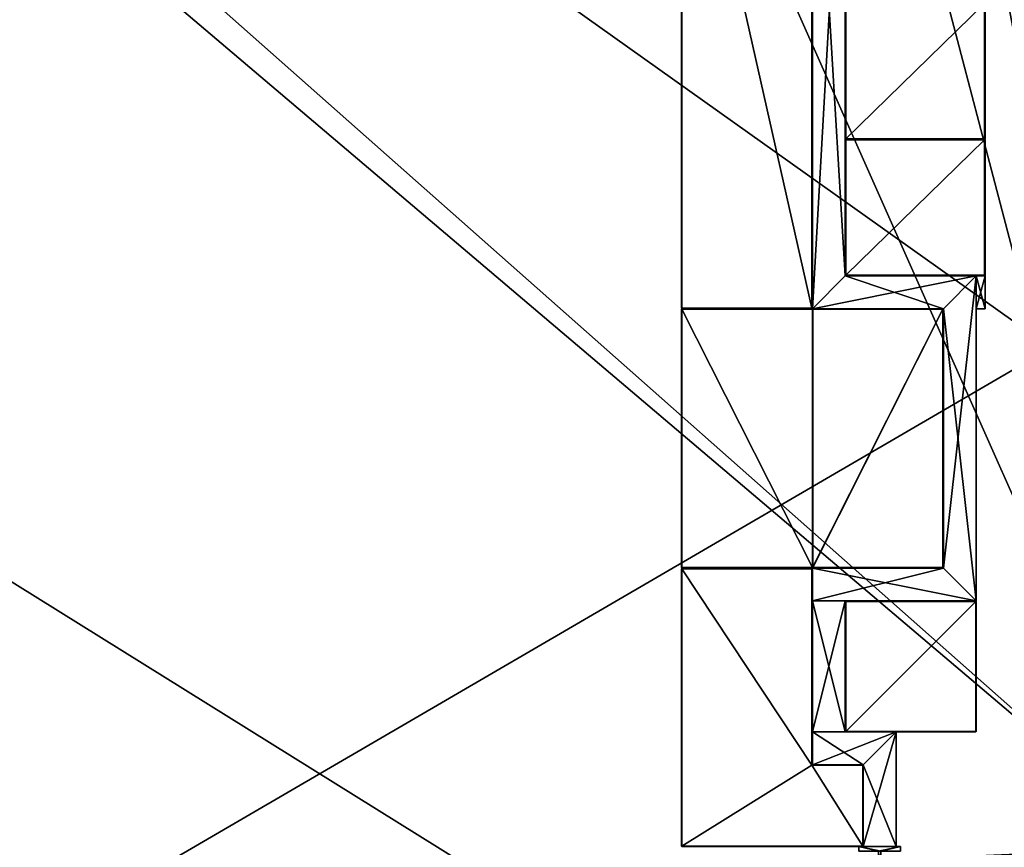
# Model space of a CAD drawing. Header units: inches. Extents: x -706 to 746, y -844 to 519.
# Tile 210 of 256: x -48 to 94, y 71 to 191. Entities that reach past the tile are written whole.
import ezdxf

# ---------------------------------------------------------------- set-up
doc = ezdxf.new("R2010")
doc.units = ezdxf.units.IN
doc.header["$MEASUREMENT"] = 0
for name, color, linetype, true_color in [('00_ground', 73, 'Continuous', 0x8fe057), ('01_walls', 252, 'Continuous', 0x8a8a8a), ('02_ceilings', 251, 'Continuous', 0x565656), ('05_detail', 54, 'Continuous', 0xb1941a)]:
    doc.layers.add(name, color=color, linetype=linetype, true_color=true_color)

msp = doc.modelspace()

# ---------------------------------------------------------------- meshes
at = {"layer": '00_ground', "color": 251, "true_color": 0x565656}
mesh = msp.add_polyface(dxfattribs=at)
corners = [(745.8, -489.5, -11.8), (745.8, -489.5, 0.01), (745.8, 519.42, -11.8), (745.8, 519.42, 0.01), (-706.16, 519.42, -11.8), (-706.16, 519.42, 0.01), (-706.16, -491.35, -11.8), (-706.16, -491.35, 0.01), (-59.09, -491.35, -11.8), (-59.09, -491.35, 0.01), (-77.41, -295.91, -11.8), (-77.41, -295.91, 0.01), (-239.06, -295.91, -11.8), (-239.06, -295.91, 0.01), (-239.06, -54.67, -11.8), (-239.06, -54.67, 0.01), (214.88, -54.67, -11.8), (214.88, -54.67, 0.01), (214.88, -295.91, -11.8), (214.88, -295.91, 0.01), (187.32, -295.91, -11.8), (187.32, -295.91, 0.01), (187.32, -489.5, -11.8), (187.32, -489.5, 0.01)]
mesh.append_faces([[corners[k] for k in face] for face in [(22, 18, 0, 22), (0, 18, 2, 0), (6, 12, 8, 6), (1, 19, 23, 1), (9, 13, 7, 9), (7, 13, 5, 7)]], dxfattribs={"vtx0": -1, "vtx1": -1, "vtx3": -1, "color": 251})
mesh.append_faces([[corners[k] for k in face] for face in [(16, 4, 2, 16), (4, 14, 12, 4), (15, 3, 5, 15), (3, 17, 19, 3)]], dxfattribs={"vtx0": -1, "vtx2": -1, "vtx3": -1, "color": 251})
mesh.append_faces([[corners[k] for k in face] for face in [(0, 3, 1, 0), (2, 5, 3, 2), (4, 7, 5, 4), (6, 9, 7, 6), (8, 11, 9, 8), (10, 13, 11, 10), (12, 15, 13, 12), (14, 17, 15, 14), (16, 19, 17, 16), (18, 21, 19, 18), (20, 23, 21, 20), (22, 1, 23, 22), (8, 12, 10, 8), (23, 19, 21, 23)]], dxfattribs={"vtx0": -1, "vtx3": -1, "color": 251})
mesh.append_faces([[corners[k] for k in face] for face in [(16, 14, 4, 16), (18, 16, 2, 18), (6, 4, 12, 6), (15, 17, 3, 15), (13, 15, 5, 13), (1, 3, 19, 1)]], dxfattribs={"vtx1": -1, "vtx2": -1, "vtx3": -1, "color": 251})
mesh.append_faces([[corners[k] for k in face] for face in [(0, 2, 3, 0), (2, 4, 5, 2), (4, 6, 7, 4), (6, 8, 9, 6), (8, 10, 11, 8), (10, 12, 13, 10), (12, 14, 15, 12), (14, 16, 17, 14), (16, 18, 19, 16), (18, 20, 21, 18), (20, 22, 23, 20), (22, 0, 1, 22), (22, 20, 18, 22), (9, 11, 13, 9)]], dxfattribs={"vtx2": -1, "vtx3": -1, "color": 251})
at = {"layer": '01_walls', "color": 251, "true_color": 0x565656}
mesh = msp.add_polyface(dxfattribs=at)
corners = [(71.31, 153.88, 7.89), (71.31, 232.62, 7.89), (71.31, 232.62, 102.38), (71.31, 153.88, 102.38), (66.58, 149.15, 7.89), (66.58, 232.62, 7.89), (66.58, 232.62, 102.38), (66.58, 149.15, 102.38)]
mesh.append_faces([[corners[k] for k in face] for face in [(2, 3, 0, 2), (0, 1, 2, 0), (6, 5, 4, 6), (4, 7, 6, 4), (1, 0, 4, 1), (4, 5, 1, 4), (2, 1, 5, 2), (5, 6, 2, 5), (3, 2, 6, 3), (6, 7, 3, 6), (0, 3, 7, 0), (7, 4, 0, 7)]], dxfattribs={"vtx2": -1, "vtx3": -1, "color": 251})
mesh = msp.add_polyface(dxfattribs=at)
corners = [(90.21, 153.88, 7.89), (71.31, 153.88, 7.89), (71.31, 153.88, 102.38), (90.21, 153.88, 102.38), (85.48, 149.15, 7.89), (66.58, 149.15, 7.89), (66.58, 149.15, 102.38), (85.48, 149.15, 102.38)]
mesh.append_faces([[corners[k] for k in face] for face in [(2, 3, 0, 2), (0, 1, 2, 0), (6, 5, 4, 6), (4, 7, 6, 4), (1, 0, 4, 1), (4, 5, 1, 4), (2, 1, 5, 2), (5, 6, 2, 5), (3, 2, 6, 3), (6, 7, 3, 6), (0, 3, 7, 0), (7, 4, 0, 7)]], dxfattribs={"vtx2": -1, "vtx3": -1, "color": 251})
mesh = msp.add_polyface(dxfattribs=at)
corners = [(90.21, 106.99, 7.89), (90.21, 153.88, 7.89), (90.21, 153.88, 102.38), (90.21, 106.99, 102.38), (85.48, 111.72, 7.89), (85.48, 149.15, 7.89), (85.48, 149.15, 102.38), (85.48, 111.72, 102.38)]
mesh.append_faces([[corners[k] for k in face] for face in [(2, 3, 0, 2), (0, 1, 2, 0), (6, 5, 4, 6), (4, 7, 6, 4), (1, 0, 4, 1), (4, 5, 1, 4), (2, 1, 5, 2), (5, 6, 2, 5), (3, 2, 6, 3), (6, 7, 3, 6), (0, 3, 7, 0), (7, 4, 0, 7)]], dxfattribs={"vtx2": -1, "vtx3": -1, "color": 251})
mesh = msp.add_polyface(dxfattribs=at)
corners = [(202.28, 153.88, 7.89), (202.28, 149.15, 7.89), (122.98, 153.88, 7.89), (122.98, 149.15, 7.89), (122.98, 153.88, 102.38), (122.98, 149.15, 102.38), (202.28, 153.88, 102.38), (202.28, 149.15, 102.38), (90.21, 153.88, 102.38), (90.21, 149.15, 102.38), (91.49, 153.88, 102.38), (91.49, 149.15, 102.38), (91.49, 153.88, 7.89), (91.49, 149.15, 7.89), (90.21, 153.88, 7.89), (90.21, 149.15, 7.89), (90.21, 153.88, 7.89)]
mesh.append_faces([[corners[k] for k in face] for face in [(0, 4, 6, 0), (8, 12, 14, 8), (1, 5, 3, 1), (9, 13, 11, 9), (2, 1, 3, 2), (4, 3, 5, 4), (6, 5, 7, 6), (0, 7, 1, 0), (10, 9, 11, 10), (12, 11, 13, 12), (14, 13, 15, 14), (8, 15, 9, 8)]], dxfattribs={"vtx0": -1, "vtx3": -1, "color": 251})
mesh.append_faces([[corners[k] for k in face] for face in [(0, 2, 4, 0), (8, 10, 12, 8), (1, 7, 5, 1), (9, 15, 13, 9), (2, 0, 1, 2), (4, 2, 3, 4), (6, 4, 5, 6), (0, 6, 7, 0), (10, 8, 9, 10), (12, 10, 11, 12), (14, 12, 13, 14), (8, 14, 15, 8)]], dxfattribs={"vtx2": -1, "vtx3": -1, "color": 251})
mesh = msp.add_polyface(dxfattribs=at)
corners = [(85.48, 111.72, 7.89), (66.58, 111.72, 7.89), (66.58, 111.72, 102.38), (85.48, 111.72, 102.38), (90.21, 106.99, 7.89), (66.58, 106.99, 7.89), (66.58, 106.99, 102.38), (90.21, 106.99, 102.38)]
mesh.append_faces([[corners[k] for k in face] for face in [(2, 3, 0, 2), (0, 1, 2, 0), (6, 5, 4, 6), (4, 7, 6, 4), (1, 0, 4, 1), (4, 5, 1, 4), (2, 1, 5, 2), (5, 6, 2, 5), (3, 2, 6, 3), (6, 7, 3, 6), (0, 3, 7, 0), (7, 4, 0, 7)]], dxfattribs={"vtx2": -1, "vtx3": -1, "color": 251})
mesh = msp.add_polyface(dxfattribs=at)
corners = [(71.31, 88.1, 7.89), (71.31, 106.99, 7.89), (71.31, 106.99, 102.38), (71.31, 88.1, 102.38), (66.58, 88.1, 7.89), (66.58, 106.99, 7.89), (66.58, 106.99, 102.38), (66.58, 88.1, 102.38)]
mesh.append_faces([[corners[k] for k in face] for face in [(2, 3, 0, 2), (0, 1, 2, 0), (6, 5, 4, 6), (4, 7, 6, 4), (1, 0, 4, 1), (4, 5, 1, 4), (2, 1, 5, 2), (5, 6, 2, 5), (3, 2, 6, 3), (6, 7, 3, 6), (0, 3, 7, 0), (7, 4, 0, 7)]], dxfattribs={"vtx2": -1, "vtx3": -1, "color": 251})
mesh = msp.add_polyface(dxfattribs=at)
corners = [(78.66, 88.1, 7.89), (66.58, 88.1, 7.89), (66.58, 88.1, 102.38), (78.66, 88.1, 102.38), (73.93, 83.37, 7.89), (66.58, 83.37, 7.89), (66.58, 83.37, 102.38), (73.93, 83.37, 102.38)]
mesh.append_faces([[corners[k] for k in face] for face in [(2, 3, 0, 2), (0, 1, 2, 0), (6, 5, 4, 6), (4, 7, 6, 4), (1, 0, 4, 1), (4, 5, 1, 4), (2, 1, 5, 2), (5, 6, 2, 5), (3, 2, 6, 3), (6, 7, 3, 6), (0, 3, 7, 0), (7, 4, 0, 7)]], dxfattribs={"vtx2": -1, "vtx3": -1, "color": 251})
mesh = msp.add_polyface(dxfattribs=at)
corners = [(78.66, 71.56, 7.89), (78.66, 88.1, 7.89), (78.66, 88.1, 102.38), (78.66, 71.56, 102.38), (73.93, 71.56, 7.89), (73.93, 83.37, 7.89), (73.93, 83.37, 102.38), (73.93, 71.56, 102.38)]
mesh.append_faces([[corners[k] for k in face] for face in [(2, 3, 0, 2), (0, 1, 2, 0), (6, 5, 4, 6), (4, 7, 6, 4), (1, 0, 4, 1), (4, 5, 1, 4), (2, 1, 5, 2), (5, 6, 2, 5), (3, 2, 6, 3), (6, 7, 3, 6), (0, 3, 7, 0), (7, 4, 0, 7)]], dxfattribs={"vtx2": -1, "vtx3": -1, "color": 251})
at = {"layer": '02_ceilings'}
mesh = msp.add_polyface(dxfattribs=at)
corners = [(202.28, 376.41, 0.01), (202.28, 376.41, 7.89), (-226.46, 376.41, 0.01), (-226.46, 376.41, 7.89), (-226.46, -60.97, 0.01), (-226.46, -60.97, 7.89), (-239.06, -60.97, 0.01), (-239.06, -60.97, 7.89), (-239.06, -140.34, 0.01), (-239.06, -140.34, 7.89), (-226.46, -140.34, 0.01), (-226.46, -140.34, 7.89), (-226.46, -349.45, 0.01), (-226.46, -349.45, 7.89), (202.28, -349.45, 0.01), (202.28, -349.45, 7.89), (202.28, -59.39, 0.01), (202.28, -59.39, 7.89), (-62.29, -59.39, 0.01), (-62.29, -59.39, 7.89), (-62.29, 63.56, 0.01), (-62.29, 63.56, 7.89), (118.03, 63.56, 0.01), (118.03, 63.56, 7.89), (118.03, 71.44, 0.01), (118.03, 71.44, 7.89), (202.28, 71.44, 0.01), (202.28, 71.44, 7.89), (-60.59, -67.27, 0.01), (-60.59, -67.27, 7.89), (89.01, -67.27, 0.01), (89.01, -67.27, 7.89), (89.01, -102.83, 0.01), (89.01, -102.83, 7.89), (-60.59, -102.83, 0.01), (-60.59, -102.83, 7.89), (-239.06, 376.41, 0.01), (-239.06, -349.45, 0.01), (-239.06, 376.41, 7.89)]
mesh.append_faces([[corners[k] for k in face] for face in [(2, 24, 20, 2), (30, 4, 16, 30), (14, 10, 32, 14), (21, 25, 3, 21), (17, 5, 31, 17), (15, 33, 11, 15)]], dxfattribs={"vtx0": -1, "vtx1": -1, "vtx2": -1, "vtx3": -1})
mesh.append_faces([[corners[k] for k in face] for face in [(14, 32, 16, 14)]], dxfattribs={"vtx0": -1, "vtx1": -1, "vtx3": -1})
mesh.append_faces([[corners[k] for k in face] for face in [(2, 26, 24, 2), (2, 20, 18, 2), (4, 18, 16, 4), (6, 28, 34, 6), (10, 34, 32, 10), (25, 1, 3, 25), (19, 3, 5, 19), (29, 5, 7, 29), (17, 31, 33, 17), (35, 7, 9, 35), (33, 9, 11, 33)]], dxfattribs={"vtx0": -1, "vtx2": -1, "vtx3": -1})
mesh.append_faces([[corners[k] for k in face] for face in [(0, 3, 1, 0), (2, 5, 3, 2), (4, 7, 5, 4), (6, 9, 7, 6), (8, 11, 9, 8), (10, 13, 11, 10), (12, 15, 13, 12), (14, 17, 15, 14), (16, 19, 17, 16), (18, 21, 19, 18), (20, 23, 21, 20), (22, 25, 23, 22), (24, 27, 25, 24), (26, 1, 27, 26), (28, 31, 29, 28), (30, 33, 31, 30), (32, 35, 33, 32), (34, 29, 35, 34), (15, 11, 13, 15)]], dxfattribs={"vtx0": -1, "vtx3": -1})
mesh.append_faces([[corners[k] for k in face] for face in [(4, 2, 18, 4), (30, 28, 4, 30), (6, 4, 28, 6), (32, 30, 16, 32), (8, 6, 34, 8), (10, 8, 34, 10), (19, 21, 3, 19), (17, 19, 5, 17), (29, 31, 5, 29), (35, 29, 7, 35), (33, 35, 9, 33), (15, 17, 33, 15)]], dxfattribs={"vtx1": -1, "vtx2": -1, "vtx3": -1})
mesh.append_faces([[corners[k] for k in face] for face in [(12, 10, 14, 12)]], dxfattribs={"vtx1": -1, "vtx3": -1})
mesh.append_faces([[corners[k] for k in face] for face in [(0, 2, 3, 0), (2, 4, 5, 2), (4, 6, 7, 4), (6, 8, 9, 6), (8, 10, 11, 8), (10, 12, 13, 10), (12, 14, 15, 12), (14, 16, 17, 14), (16, 18, 19, 16), (18, 20, 21, 18), (20, 22, 23, 20), (22, 24, 25, 22), (24, 26, 27, 24), (26, 0, 1, 26), (28, 30, 31, 28), (30, 32, 33, 30), (32, 34, 35, 32), (34, 28, 29, 34), (2, 0, 26, 2), (24, 22, 20, 24), (25, 27, 1, 25), (21, 23, 25, 21)]], dxfattribs={"vtx2": -1, "vtx3": -1})
mesh = msp.add_polyface(dxfattribs=at)
corners = [(202.28, -336.86, 102.38), (202.28, -336.86, 110.25), (202.28, -59.39, 102.38), (202.28, -59.39, 110.25), (-62.29, -59.39, 102.38), (-62.29, -59.39, 110.25), (-62.29, 63.56, 102.38), (-62.29, 63.56, 110.25), (118.03, 63.56, 102.38), (118.03, 63.56, 110.25), (118.03, 71.44, 102.38), (118.03, 71.44, 110.25), (202.28, 71.44, 102.38), (202.28, 71.44, 110.25), (202.28, 363.81, 102.38), (202.28, 363.81, 110.25), (-226.46, 363.81, 102.38), (-226.46, 363.81, 110.25), (-226.46, -336.86, 102.38), (-226.46, -336.86, 110.25), (116.2, 326.97, 102.38), (116.2, 326.97, 110.25), (116.2, 287.6, 102.38), (116.2, 287.6, 110.25), (76.83, 287.6, 102.38), (76.83, 287.6, 110.25), (76.83, 326.97, 102.38), (76.83, 326.97, 110.25), (61.36, 326.97, 102.38), (61.36, 326.97, 110.25), (61.36, 287.6, 102.38), (61.36, 287.6, 110.25), (21.99, 287.6, 102.38), (21.99, 287.6, 110.25), (21.99, 326.97, 102.38), (21.99, 326.97, 110.25)]
mesh.append_faces([[corners[k] for k in face] for face in [(20, 28, 14, 20), (32, 24, 10, 32), (16, 32, 10, 16), (16, 10, 6, 16), (35, 27, 17, 35), (13, 23, 31, 13), (11, 33, 17, 11), (7, 11, 17, 7)]], dxfattribs={"vtx0": -1, "vtx1": -1, "vtx2": -1, "vtx3": -1})
mesh.append_faces([[corners[k] for k in face] for face in [(18, 4, 0, 18), (1, 5, 19, 1), (19, 5, 17, 19)]], dxfattribs={"vtx0": -1, "vtx1": -1, "vtx3": -1})
mesh.append_faces([[corners[k] for k in face] for face in [(28, 16, 14, 28), (16, 34, 32, 16), (30, 26, 24, 30), (22, 14, 12, 22), (24, 12, 10, 24), (16, 6, 4, 16), (27, 15, 17, 27), (15, 21, 23, 15), (25, 29, 31, 25), (11, 31, 33, 11)]], dxfattribs={"vtx0": -1, "vtx2": -1, "vtx3": -1})
mesh.append_faces([[corners[k] for k in face] for face in [(0, 3, 1, 0), (2, 5, 3, 2), (4, 7, 5, 4), (6, 9, 7, 6), (8, 11, 9, 8), (10, 13, 11, 10), (12, 15, 13, 12), (14, 17, 15, 14), (16, 19, 17, 16), (18, 1, 19, 18), (20, 23, 21, 20), (22, 25, 23, 22), (24, 27, 25, 24), (26, 21, 27, 26), (28, 31, 29, 28), (30, 33, 31, 30), (32, 35, 33, 32), (34, 29, 35, 34), (0, 4, 2, 0)]], dxfattribs={"vtx0": -1, "vtx3": -1})
mesh.append_faces([[corners[k] for k in face] for face in [(28, 34, 16, 28), (30, 28, 26, 30), (22, 20, 14, 22), (24, 22, 12, 24), (18, 16, 4, 18), (27, 21, 15, 27), (25, 27, 29, 25), (33, 35, 17, 33), (13, 15, 23, 13), (11, 13, 31, 11), (5, 7, 17, 5)]], dxfattribs={"vtx1": -1, "vtx2": -1, "vtx3": -1})
mesh.append_faces([[corners[k] for k in face] for face in [(0, 2, 3, 0), (2, 4, 5, 2), (4, 6, 7, 4), (6, 8, 9, 6), (8, 10, 11, 8), (10, 12, 13, 10), (12, 14, 15, 12), (14, 16, 17, 14), (16, 18, 19, 16), (18, 0, 1, 18), (20, 22, 23, 20), (22, 24, 25, 22), (24, 26, 27, 24), (26, 20, 21, 26), (28, 30, 31, 28), (30, 32, 33, 30), (32, 34, 35, 32), (34, 28, 29, 34), (10, 8, 6, 10), (7, 9, 11, 7), (1, 3, 5, 1)]], dxfattribs={"vtx2": -1, "vtx3": -1})
at = {"layer": '05_detail', "color": 251, "true_color": 0x565656}
mesh = msp.add_polyface(dxfattribs=at)
corners = [(66.51, 149.15, 9.93), (66.58, 149.23, 17.65), (66.51, 232.54, 9.86), (66.58, 232.54, 17.65), (47.77, 232.54, 9.86), (47.77, 232.62, 17.65), (47.77, 149.15, 9.93), (47.77, 149.23, 17.73), (66.51, 149.23, 9.86), (66.58, 149.23, 9.93), (66.51, 149.23, 17.73), (66.51, 149.15, 17.65), (66.51, 232.62, 9.93), (66.58, 232.54, 9.93), (66.51, 232.62, 17.65), (66.51, 232.54, 17.73), (47.69, 232.54, 9.93), (47.77, 232.62, 9.93), (47.69, 232.54, 17.65), (47.77, 232.54, 17.73), (47.69, 149.23, 9.93), (47.77, 149.23, 9.86), (47.69, 149.23, 17.65), (47.77, 149.15, 17.65)]
mesh.append_faces([[corners[k] for k in face] for face in [(3, 1, 9, 3), (9, 13, 3, 9), (5, 14, 12, 5), (12, 17, 5, 12), (22, 18, 16, 22), (16, 20, 22, 16), (11, 23, 6, 11), (6, 0, 11, 6), (4, 2, 8, 4), (8, 21, 4, 8), (19, 7, 10, 19), (10, 15, 19, 10), (9, 8, 2, 9), (2, 13, 9, 2), (13, 12, 14, 13), (14, 3, 13, 14), (3, 15, 10, 3), (10, 1, 3, 10), (1, 11, 0, 1), (0, 9, 1, 0), (12, 2, 4, 12), (4, 17, 12, 4), (17, 16, 18, 17), (18, 5, 17, 18), (5, 19, 15, 5), (15, 14, 5, 15), (16, 4, 21, 16), (21, 20, 16, 21), (20, 6, 23, 20), (23, 22, 20, 23), (22, 7, 19, 22), (19, 18, 22, 19), (6, 21, 8, 6), (8, 0, 6, 8), (11, 10, 7, 11), (7, 23, 11, 7)]], dxfattribs={"vtx2": -1, "vtx3": -1, "color": 251})
mesh.append_faces([[corners[k] for k in face] for face in [(0, 8, 9, 0), (1, 10, 11, 1), (2, 12, 13, 2), (3, 14, 15, 3), (4, 16, 17, 4), (5, 18, 19, 5), (6, 20, 21, 6), (7, 22, 23, 7)]], dxfattribs={"vtx3": -1, "color": 251})
mesh = msp.add_polyface(dxfattribs=at)
corners = [(71.31, 173.64, 7.97), (71.39, 173.56, 102.3), (91.41, 173.64, 7.89), (91.41, 173.56, 102.3), (91.41, 193.17, 7.89), (91.49, 193.17, 102.3), (71.31, 193.17, 7.97), (71.39, 193.17, 102.38), (71.39, 173.64, 7.89), (71.39, 173.56, 7.97), (71.39, 173.64, 102.38), (71.31, 173.64, 102.3), (91.49, 173.64, 7.97), (91.41, 173.56, 7.97), (91.49, 173.64, 102.3), (91.41, 173.64, 102.38), (91.41, 193.25, 7.97), (91.49, 193.17, 7.97), (91.41, 193.25, 102.3), (91.41, 193.17, 102.38), (71.39, 193.25, 7.97), (71.39, 193.17, 7.89), (71.39, 193.25, 102.3), (71.31, 193.17, 102.3)]
mesh.append_faces([[corners[k] for k in face] for face in [(3, 1, 9, 3), (9, 13, 3, 9), (5, 14, 12, 5), (12, 17, 5, 12), (22, 18, 16, 22), (16, 20, 22, 16), (11, 23, 6, 11), (6, 0, 11, 6), (4, 2, 8, 4), (8, 21, 4, 8), (19, 7, 10, 19), (10, 15, 19, 10), (9, 8, 2, 9), (2, 13, 9, 2), (13, 12, 14, 13), (14, 3, 13, 14), (3, 15, 10, 3), (10, 1, 3, 10), (1, 11, 0, 1), (0, 9, 1, 0), (12, 2, 4, 12), (4, 17, 12, 4), (17, 16, 18, 17), (18, 5, 17, 18), (5, 19, 15, 5), (15, 14, 5, 15), (16, 4, 21, 16), (21, 20, 16, 21), (20, 6, 23, 20), (23, 22, 20, 23), (22, 7, 19, 22), (19, 18, 22, 19), (6, 21, 8, 6), (8, 0, 6, 8), (11, 10, 7, 11), (7, 23, 11, 7)]], dxfattribs={"vtx2": -1, "vtx3": -1, "color": 251})
mesh.append_faces([[corners[k] for k in face] for face in [(0, 8, 9, 0), (1, 10, 11, 1), (2, 12, 13, 2), (3, 14, 15, 3), (4, 16, 17, 4), (5, 18, 19, 5), (6, 20, 21, 6), (7, 22, 23, 7)]], dxfattribs={"vtx3": -1, "color": 251})
mesh = msp.add_polyface(dxfattribs=at)
corners = [(71.31, 153.96, 7.97), (71.39, 153.88, 102.3), (91.41, 153.96, 7.89), (91.41, 153.88, 102.3), (91.41, 173.49, 7.89), (91.49, 173.49, 102.3), (71.31, 173.49, 7.97), (71.39, 173.49, 102.38), (71.39, 153.96, 7.89), (71.39, 153.88, 7.97), (71.39, 153.96, 102.38), (71.31, 153.96, 102.3), (91.49, 153.96, 7.97), (91.41, 153.88, 7.97), (91.49, 153.96, 102.3), (91.41, 153.96, 102.38), (91.41, 173.56, 7.97), (91.49, 173.49, 7.97), (91.41, 173.56, 102.3), (91.41, 173.49, 102.38), (71.39, 173.56, 7.97), (71.39, 173.49, 7.89), (71.39, 173.56, 102.3), (71.31, 173.49, 102.3)]
mesh.append_faces([[corners[k] for k in face] for face in [(3, 1, 9, 3), (9, 13, 3, 9), (5, 14, 12, 5), (12, 17, 5, 12), (22, 18, 16, 22), (16, 20, 22, 16), (11, 23, 6, 11), (6, 0, 11, 6), (4, 2, 8, 4), (8, 21, 4, 8), (19, 7, 10, 19), (10, 15, 19, 10), (9, 8, 2, 9), (2, 13, 9, 2), (13, 12, 14, 13), (14, 3, 13, 14), (3, 15, 10, 3), (10, 1, 3, 10), (1, 11, 0, 1), (0, 9, 1, 0), (12, 2, 4, 12), (4, 17, 12, 4), (17, 16, 18, 17), (18, 5, 17, 18), (5, 19, 15, 5), (15, 14, 5, 15), (16, 4, 21, 16), (21, 20, 16, 21), (20, 6, 23, 20), (23, 22, 20, 23), (22, 7, 19, 22), (19, 18, 22, 19), (6, 21, 8, 6), (8, 0, 6, 8), (11, 10, 7, 11), (7, 23, 11, 7)]], dxfattribs={"vtx2": -1, "vtx3": -1, "color": 251})
mesh.append_faces([[corners[k] for k in face] for face in [(0, 8, 9, 0), (1, 10, 11, 1), (2, 12, 13, 2), (3, 14, 15, 3), (4, 16, 17, 4), (5, 18, 19, 5), (6, 20, 21, 6), (7, 22, 23, 7)]], dxfattribs={"vtx3": -1, "color": 251})
mesh = msp.add_polyface(dxfattribs=at)
corners = [(66.51, 111.72, 9.93), (66.66, 111.72, 17.65), (85.4, 111.8, 9.86), (85.4, 111.72, 17.65), (85.4, 149.08, 9.86), (85.48, 149.08, 17.65), (66.58, 149.08, 9.86), (66.66, 149.15, 17.65), (47.77, 149.08, 9.86), (47.77, 149.15, 17.65), (47.77, 111.72, 9.93), (47.77, 111.8, 17.73), (66.58, 111.8, 9.86), (66.66, 111.72, 9.93), (66.58, 111.8, 17.73), (66.51, 111.72, 17.65), (85.48, 111.8, 9.93), (85.4, 111.72, 9.93), (85.48, 111.8, 17.65), (85.4, 111.8, 17.73), (85.4, 149.15, 9.93), (85.48, 149.08, 9.93), (85.4, 149.15, 17.65), (85.4, 149.08, 17.73), (66.51, 149.15, 9.93), (66.66, 149.15, 9.93), (66.51, 149.15, 17.65), (66.58, 149.08, 17.73), (47.69, 149.08, 9.93), (47.77, 149.15, 9.93), (47.69, 149.08, 17.65), (47.77, 149.08, 17.73), (47.69, 111.8, 9.93), (47.77, 111.8, 9.86), (47.69, 111.8, 17.65), (47.77, 111.72, 17.65)]
mesh.append_faces([[corners[k] for k in face] for face in [(12, 8, 6, 12), (12, 6, 4, 12), (14, 23, 27, 14), (14, 27, 31, 14)]], dxfattribs={"vtx0": -1, "vtx2": -1, "vtx3": -1, "color": 251})
mesh.append_faces([[corners[k] for k in face] for face in [(12, 4, 2, 12), (14, 31, 11, 14)]], dxfattribs={"vtx0": -1, "vtx3": -1, "color": 251})
mesh.append_faces([[corners[k] for k in face] for face in [(3, 1, 13, 3), (13, 17, 3, 13), (5, 18, 16, 5), (16, 21, 5, 16), (7, 22, 20, 7), (20, 25, 7, 20), (9, 26, 24, 9), (24, 29, 9, 24), (34, 30, 28, 34), (28, 32, 34, 28), (15, 35, 10, 15), (10, 0, 15, 10), (12, 33, 8, 12), (14, 19, 23, 14), (13, 12, 2, 13), (2, 17, 13, 2), (17, 16, 18, 17), (18, 3, 17, 18), (3, 19, 14, 3), (14, 1, 3, 14), (1, 15, 0, 1), (0, 13, 1, 0), (16, 2, 4, 16), (4, 21, 16, 4), (21, 20, 22, 21), (22, 5, 21, 22), (5, 23, 19, 5), (19, 18, 5, 19), (20, 4, 6, 20), (6, 25, 20, 6), (25, 24, 26, 25), (26, 7, 25, 26), (7, 27, 23, 7), (23, 22, 7, 23), (24, 6, 8, 24), (8, 29, 24, 8), (29, 28, 30, 29), (30, 9, 29, 30), (9, 31, 27, 9), (27, 26, 9, 27), (28, 8, 33, 28), (33, 32, 28, 33), (32, 10, 35, 32), (35, 34, 32, 35), (34, 11, 31, 34), (31, 30, 34, 31), (10, 33, 12, 10), (12, 0, 10, 12), (15, 14, 11, 15), (11, 35, 15, 11)]], dxfattribs={"vtx2": -1, "vtx3": -1, "color": 251})
mesh.append_faces([[corners[k] for k in face] for face in [(0, 12, 13, 0), (1, 14, 15, 1), (2, 16, 17, 2), (3, 18, 19, 3), (4, 20, 21, 4), (5, 22, 23, 5), (6, 24, 25, 6), (7, 26, 27, 7), (8, 28, 29, 8), (9, 30, 31, 9), (10, 32, 33, 10), (11, 34, 35, 11)]], dxfattribs={"vtx3": -1, "color": 251})
mesh = msp.add_polyface(dxfattribs=at)
corners = [(66.58, 111.8, 85.13), (66.66, 111.72, 86.55), (85.4, 111.8, 85.05), (85.4, 111.72, 86.55), (85.4, 149.08, 85.05), (85.48, 149.08, 86.55), (66.58, 149.08, 85.13), (66.66, 149.08, 86.63), (66.66, 111.8, 85.05), (66.66, 111.72, 85.13), (66.66, 111.8, 86.63), (66.58, 111.8, 86.55), (85.48, 111.8, 85.13), (85.4, 111.72, 85.13), (85.48, 111.8, 86.55), (85.4, 111.8, 86.63), (85.4, 149.15, 85.13), (85.48, 149.08, 85.13), (85.4, 149.15, 86.55), (85.4, 149.08, 86.63), (66.66, 149.15, 85.13), (66.66, 149.08, 85.05), (66.66, 149.15, 86.55), (66.58, 149.08, 86.55)]
mesh.append_faces([[corners[k] for k in face] for face in [(3, 1, 9, 3), (9, 13, 3, 9), (5, 14, 12, 5), (12, 17, 5, 12), (22, 18, 16, 22), (16, 20, 22, 16), (11, 23, 6, 11), (6, 0, 11, 6), (4, 2, 8, 4), (8, 21, 4, 8), (19, 7, 10, 19), (10, 15, 19, 10), (9, 8, 2, 9), (2, 13, 9, 2), (13, 12, 14, 13), (14, 3, 13, 14), (3, 15, 10, 3), (10, 1, 3, 10), (1, 11, 0, 1), (0, 9, 1, 0), (12, 2, 4, 12), (4, 17, 12, 4), (17, 16, 18, 17), (18, 5, 17, 18), (5, 19, 15, 5), (15, 14, 5, 15), (16, 4, 21, 16), (21, 20, 16, 21), (20, 6, 23, 20), (23, 22, 20, 23), (22, 7, 19, 22), (19, 18, 22, 19), (6, 21, 8, 6), (8, 0, 6, 8), (11, 10, 7, 11), (7, 23, 11, 7)]], dxfattribs={"vtx2": -1, "vtx3": -1, "color": 251})
mesh.append_faces([[corners[k] for k in face] for face in [(0, 8, 9, 0), (1, 10, 11, 1), (2, 12, 13, 2), (3, 14, 15, 3), (4, 16, 17, 4), (5, 18, 19, 5), (6, 20, 21, 6), (7, 22, 23, 7)]], dxfattribs={"vtx3": -1, "color": 251})
mesh = msp.add_polyface(dxfattribs=at)
corners = [(66.58, 111.8, 69.38), (66.66, 111.72, 70.8), (85.4, 111.8, 69.3), (85.4, 111.72, 70.8), (85.4, 149.08, 69.3), (85.48, 149.08, 70.8), (66.58, 149.08, 69.38), (66.66, 149.08, 70.88), (66.66, 111.8, 69.3), (66.66, 111.72, 69.38), (66.66, 111.8, 70.88), (66.58, 111.8, 70.8), (85.48, 111.8, 69.38), (85.4, 111.72, 69.38), (85.48, 111.8, 70.8), (85.4, 111.8, 70.88), (85.4, 149.15, 69.38), (85.48, 149.08, 69.38), (85.4, 149.15, 70.8), (85.4, 149.08, 70.88), (66.66, 149.15, 69.38), (66.66, 149.08, 69.3), (66.66, 149.15, 70.8), (66.58, 149.08, 70.8)]
mesh.append_faces([[corners[k] for k in face] for face in [(3, 1, 9, 3), (9, 13, 3, 9), (5, 14, 12, 5), (12, 17, 5, 12), (22, 18, 16, 22), (16, 20, 22, 16), (11, 23, 6, 11), (6, 0, 11, 6), (4, 2, 8, 4), (8, 21, 4, 8), (19, 7, 10, 19), (10, 15, 19, 10), (9, 8, 2, 9), (2, 13, 9, 2), (13, 12, 14, 13), (14, 3, 13, 14), (3, 15, 10, 3), (10, 1, 3, 10), (1, 11, 0, 1), (0, 9, 1, 0), (12, 2, 4, 12), (4, 17, 12, 4), (17, 16, 18, 17), (18, 5, 17, 18), (5, 19, 15, 5), (15, 14, 5, 15), (16, 4, 21, 16), (21, 20, 16, 21), (20, 6, 23, 20), (23, 22, 20, 23), (22, 7, 19, 22), (19, 18, 22, 19), (6, 21, 8, 6), (8, 0, 6, 8), (11, 10, 7, 11), (7, 23, 11, 7)]], dxfattribs={"vtx2": -1, "vtx3": -1, "color": 251})
mesh.append_faces([[corners[k] for k in face] for face in [(0, 8, 9, 0), (1, 10, 11, 1), (2, 12, 13, 2), (3, 14, 15, 3), (4, 16, 17, 4), (5, 18, 19, 5), (6, 20, 21, 6), (7, 22, 23, 7)]], dxfattribs={"vtx3": -1, "color": 251})
mesh = msp.add_polyface(dxfattribs=at)
corners = [(66.58, 111.8, 37.89), (66.66, 111.72, 39.3), (85.4, 111.8, 37.81), (85.4, 111.72, 39.3), (85.4, 149.08, 37.81), (85.48, 149.08, 39.3), (66.58, 149.08, 37.89), (66.66, 149.08, 39.38), (66.66, 111.8, 37.81), (66.66, 111.72, 37.89), (66.66, 111.8, 39.38), (66.58, 111.8, 39.3), (85.48, 111.8, 37.89), (85.4, 111.72, 37.89), (85.48, 111.8, 39.3), (85.4, 111.8, 39.38), (85.4, 149.15, 37.89), (85.48, 149.08, 37.89), (85.4, 149.15, 39.3), (85.4, 149.08, 39.38), (66.66, 149.15, 37.89), (66.66, 149.08, 37.81), (66.66, 149.15, 39.3), (66.58, 149.08, 39.3)]
mesh.append_faces([[corners[k] for k in face] for face in [(3, 1, 9, 3), (9, 13, 3, 9), (5, 14, 12, 5), (12, 17, 5, 12), (22, 18, 16, 22), (16, 20, 22, 16), (11, 23, 6, 11), (6, 0, 11, 6), (4, 2, 8, 4), (8, 21, 4, 8), (19, 7, 10, 19), (10, 15, 19, 10), (9, 8, 2, 9), (2, 13, 9, 2), (13, 12, 14, 13), (14, 3, 13, 14), (3, 15, 10, 3), (10, 1, 3, 10), (1, 11, 0, 1), (0, 9, 1, 0), (12, 2, 4, 12), (4, 17, 12, 4), (17, 16, 18, 17), (18, 5, 17, 18), (5, 19, 15, 5), (15, 14, 5, 15), (16, 4, 21, 16), (21, 20, 16, 21), (20, 6, 23, 20), (23, 22, 20, 23), (22, 7, 19, 22), (19, 18, 22, 19), (6, 21, 8, 6), (8, 0, 6, 8), (11, 10, 7, 11), (7, 23, 11, 7)]], dxfattribs={"vtx2": -1, "vtx3": -1, "color": 251})
mesh.append_faces([[corners[k] for k in face] for face in [(0, 8, 9, 0), (1, 10, 11, 1), (2, 12, 13, 2), (3, 14, 15, 3), (4, 16, 17, 4), (5, 18, 19, 5), (6, 20, 21, 6), (7, 22, 23, 7)]], dxfattribs={"vtx3": -1, "color": 251})
mesh = msp.add_polyface(dxfattribs=at)
corners = [(66.58, 111.8, 100.88), (66.66, 111.72, 102.3), (85.4, 111.8, 100.8), (85.4, 111.72, 102.3), (85.4, 149.08, 100.8), (85.48, 149.08, 102.3), (66.58, 149.08, 100.88), (66.66, 149.08, 102.38), (66.66, 111.8, 100.8), (66.66, 111.72, 100.88), (66.66, 111.8, 102.38), (66.58, 111.8, 102.3), (85.48, 111.8, 100.88), (85.4, 111.72, 100.88), (85.48, 111.8, 102.3), (85.4, 111.8, 102.38), (85.4, 149.15, 100.88), (85.48, 149.08, 100.88), (85.4, 149.15, 102.3), (85.4, 149.08, 102.38), (66.66, 149.15, 100.88), (66.66, 149.08, 100.8), (66.66, 149.15, 102.3), (66.58, 149.08, 102.3)]
mesh.append_faces([[corners[k] for k in face] for face in [(3, 1, 9, 3), (9, 13, 3, 9), (5, 14, 12, 5), (12, 17, 5, 12), (22, 18, 16, 22), (16, 20, 22, 16), (11, 23, 6, 11), (6, 0, 11, 6), (4, 2, 8, 4), (8, 21, 4, 8), (19, 7, 10, 19), (10, 15, 19, 10), (9, 8, 2, 9), (2, 13, 9, 2), (13, 12, 14, 13), (14, 3, 13, 14), (3, 15, 10, 3), (10, 1, 3, 10), (1, 11, 0, 1), (0, 9, 1, 0), (12, 2, 4, 12), (4, 17, 12, 4), (17, 16, 18, 17), (18, 5, 17, 18), (5, 19, 15, 5), (15, 14, 5, 15), (16, 4, 21, 16), (21, 20, 16, 21), (20, 6, 23, 20), (23, 22, 20, 23), (22, 7, 19, 22), (19, 18, 22, 19), (6, 21, 8, 6), (8, 0, 6, 8), (11, 10, 7, 11), (7, 23, 11, 7)]], dxfattribs={"vtx2": -1, "vtx3": -1, "color": 251})
mesh.append_faces([[corners[k] for k in face] for face in [(0, 8, 9, 0), (1, 10, 11, 1), (2, 12, 13, 2), (3, 14, 15, 3), (4, 16, 17, 4), (5, 18, 19, 5), (6, 20, 21, 6), (7, 22, 23, 7)]], dxfattribs={"vtx3": -1, "color": 251})
mesh = msp.add_polyface(dxfattribs=at)
corners = [(66.58, 111.8, 53.63), (66.66, 111.72, 55.05), (85.4, 111.8, 53.56), (85.4, 111.72, 55.05), (85.4, 149.08, 53.56), (85.48, 149.08, 55.05), (66.58, 149.08, 53.63), (66.66, 149.08, 55.13), (66.66, 111.8, 53.56), (66.66, 111.72, 53.63), (66.66, 111.8, 55.13), (66.58, 111.8, 55.05), (85.48, 111.8, 53.63), (85.4, 111.72, 53.63), (85.48, 111.8, 55.05), (85.4, 111.8, 55.13), (85.4, 149.15, 53.63), (85.48, 149.08, 53.63), (85.4, 149.15, 55.05), (85.4, 149.08, 55.13), (66.66, 149.15, 53.63), (66.66, 149.08, 53.56), (66.66, 149.15, 55.05), (66.58, 149.08, 55.05)]
mesh.append_faces([[corners[k] for k in face] for face in [(3, 1, 9, 3), (9, 13, 3, 9), (5, 14, 12, 5), (12, 17, 5, 12), (22, 18, 16, 22), (16, 20, 22, 16), (11, 23, 6, 11), (6, 0, 11, 6), (4, 2, 8, 4), (8, 21, 4, 8), (19, 7, 10, 19), (10, 15, 19, 10), (9, 8, 2, 9), (2, 13, 9, 2), (13, 12, 14, 13), (14, 3, 13, 14), (3, 15, 10, 3), (10, 1, 3, 10), (1, 11, 0, 1), (0, 9, 1, 0), (12, 2, 4, 12), (4, 17, 12, 4), (17, 16, 18, 17), (18, 5, 17, 18), (5, 19, 15, 5), (15, 14, 5, 15), (16, 4, 21, 16), (21, 20, 16, 21), (20, 6, 23, 20), (23, 22, 20, 23), (22, 7, 19, 22), (19, 18, 22, 19), (6, 21, 8, 6), (8, 0, 6, 8), (11, 10, 7, 11), (7, 23, 11, 7)]], dxfattribs={"vtx2": -1, "vtx3": -1, "color": 251})
mesh.append_faces([[corners[k] for k in face] for face in [(0, 8, 9, 0), (1, 10, 11, 1), (2, 12, 13, 2), (3, 14, 15, 3), (4, 16, 17, 4), (5, 18, 19, 5), (6, 20, 21, 6), (7, 22, 23, 7)]], dxfattribs={"vtx3": -1, "color": 251})
mesh = msp.add_polyface(dxfattribs=at)
corners = [(47.69, 71.64, 9.93), (47.77, 71.56, 17.65), (73.86, 71.64, 9.86), (73.86, 71.56, 17.65), (73.86, 83.29, 9.86), (73.93, 83.29, 17.65), (66.51, 83.29, 9.86), (66.66, 83.37, 17.65), (66.51, 111.64, 9.86), (66.58, 111.64, 17.65), (47.69, 111.64, 9.93), (47.77, 111.64, 17.73), (73.93, 111.72, 9.86), (47.77, 71.64, 9.86), (47.77, 71.56, 9.93), (47.77, 71.64, 17.73), (47.69, 71.64, 17.65), (73.93, 71.64, 9.93), (73.86, 71.56, 9.93), (73.93, 71.64, 17.65), (73.86, 71.64, 17.73), (73.86, 83.37, 9.93), (73.93, 83.29, 9.93), (73.86, 83.37, 17.65), (73.86, 83.29, 17.73), (66.58, 83.45, 9.93), (66.66, 83.37, 9.93), (66.58, 83.45, 17.65), (66.51, 83.29, 17.73), (66.51, 111.72, 9.93), (66.58, 111.64, 9.93), (66.51, 111.72, 17.65), (66.51, 111.64, 17.73), (47.77, 111.72, 9.93), (47.77, 111.64, 9.86), (47.77, 111.72, 17.65), (47.69, 111.64, 17.65)]
mesh.append_faces([[corners[k] for k in face] for face in [(34, 6, 13, 34), (20, 28, 15, 20)]], dxfattribs={"vtx0": -1, "vtx1": -1, "vtx3": -1, "color": 251})
mesh.append_faces([[corners[k] for k in face] for face in [(6, 2, 13, 6), (28, 11, 15, 28)]], dxfattribs={"vtx0": -1, "vtx2": -1, "vtx3": -1, "color": 251})
mesh.append_faces([[corners[k] for k in face] for face in [(3, 1, 14, 3), (14, 18, 3, 14), (5, 19, 17, 5), (17, 22, 5, 17), (7, 23, 21, 7), (21, 26, 7, 21), (9, 27, 25, 9), (25, 30, 9, 25), (35, 31, 29, 35), (29, 33, 35, 29), (16, 36, 10, 16), (10, 0, 16, 10), (34, 8, 6, 34), (6, 4, 2, 6), (20, 24, 28, 20), (28, 32, 11, 28), (14, 13, 2, 14), (2, 18, 14, 2), (18, 17, 19, 18), (19, 3, 18, 19), (3, 20, 15, 3), (15, 1, 3, 15), (1, 16, 0, 1), (0, 14, 1, 0), (17, 2, 4, 17), (4, 22, 17, 4), (22, 21, 23, 22), (23, 5, 22, 23), (5, 24, 20, 5), (20, 19, 5, 20), (21, 4, 6, 21), (6, 26, 21, 6), (26, 25, 27, 26), (27, 7, 26, 27), (7, 28, 24, 7), (24, 23, 7, 24), (25, 6, 8, 25), (8, 30, 25, 8), (30, 29, 31, 30), (31, 9, 30, 31), (9, 32, 28, 9), (28, 27, 9, 28), (29, 8, 34, 29), (34, 33, 29, 34), (33, 10, 36, 33), (36, 35, 33, 36), (35, 11, 32, 35), (32, 31, 35, 32), (10, 34, 13, 10), (13, 0, 10, 13), (16, 15, 11, 16), (11, 36, 16, 11)]], dxfattribs={"vtx2": -1, "vtx3": -1, "color": 251})
mesh.append_faces([[corners[k] for k in face] for face in [(0, 13, 14, 0), (1, 15, 16, 1), (2, 17, 18, 2), (3, 19, 20, 3), (4, 21, 22, 4), (5, 23, 24, 5), (6, 25, 26, 6), (7, 27, 28, 7), (8, 29, 30, 8), (9, 31, 32, 9), (10, 33, 34, 10), (11, 35, 36, 11)]], dxfattribs={"vtx3": -1, "color": 251})
mesh = msp.add_polyface(dxfattribs=at)
corners = [(71.31, 88.18, 7.97), (71.39, 88.1, 102.3), (90.13, 88.18, 7.89), (90.13, 88.1, 102.3), (90.13, 106.92, 7.89), (90.21, 106.92, 102.3), (71.31, 106.92, 7.97), (71.39, 106.92, 102.38), (71.39, 88.18, 7.89), (71.39, 88.1, 7.97), (71.39, 88.18, 102.38), (71.31, 88.18, 102.3), (90.21, 88.18, 7.97), (90.13, 88.1, 7.97), (90.21, 88.18, 102.3), (90.13, 88.18, 102.38), (90.13, 106.99, 7.97), (90.21, 106.92, 7.97), (90.13, 106.99, 102.3), (90.13, 106.92, 102.38), (71.39, 106.99, 7.97), (71.39, 106.92, 7.89), (71.39, 106.99, 102.3), (71.31, 106.92, 102.3)]
mesh.append_faces([[corners[k] for k in face] for face in [(3, 1, 9, 3), (9, 13, 3, 9), (5, 14, 12, 5), (12, 17, 5, 12), (22, 18, 16, 22), (16, 20, 22, 16), (11, 23, 6, 11), (6, 0, 11, 6), (4, 2, 8, 4), (8, 21, 4, 8), (19, 7, 10, 19), (10, 15, 19, 10), (9, 8, 2, 9), (2, 13, 9, 2), (13, 12, 14, 13), (14, 3, 13, 14), (3, 15, 10, 3), (10, 1, 3, 10), (1, 11, 0, 1), (0, 9, 1, 0), (12, 2, 4, 12), (4, 17, 12, 4), (17, 16, 18, 17), (18, 5, 17, 18), (5, 19, 15, 5), (15, 14, 5, 15), (16, 4, 21, 16), (21, 20, 16, 21), (20, 6, 23, 20), (23, 22, 20, 23), (22, 7, 19, 22), (19, 18, 22, 19), (6, 21, 8, 6), (8, 0, 6, 8), (11, 10, 7, 11), (7, 23, 11, 7)]], dxfattribs={"vtx2": -1, "vtx3": -1, "color": 251})
mesh.append_faces([[corners[k] for k in face] for face in [(0, 8, 9, 0), (1, 10, 11, 1), (2, 12, 13, 2), (3, 14, 15, 3), (4, 16, 17, 4), (5, 18, 19, 5), (6, 20, 21, 6), (7, 22, 23, 7)]], dxfattribs={"vtx3": -1, "color": 251})
mesh = msp.add_polyface(dxfattribs=at)
corners = [(79.3, 71.56, 0.01), (79.3, 71.56, 102.38), (73.3, 71.56, 0.01), (73.3, 71.56, 102.38), (73.3, 70.91, 0.01), (73.3, 70.91, 102.38), (76.12, 70.91, 0.01), (76.12, 70.91, 102.38), (76.12, 64.21, 0.01), (76.12, 64.21, 102.38), (73.3, 64.21, 0.01), (73.3, 64.21, 102.38), (73.3, 63.56, 0.01), (73.3, 63.56, 102.38), (79.3, 63.56, 0.01), (79.3, 63.56, 102.38), (79.3, 64.21, 0.01), (79.3, 64.21, 102.38), (76.47, 64.21, 0.01), (76.47, 64.21, 102.38), (76.47, 70.91, 0.01), (76.47, 70.91, 102.38), (79.3, 70.91, 0.01), (79.3, 70.91, 102.38)]
mesh.append_faces([[corners[k] for k in face] for face in [(12, 18, 14, 12), (15, 9, 13, 15)]], dxfattribs={"vtx0": -1, "vtx1": -1, "vtx3": -1, "color": 251})
mesh.append_faces([[corners[k] for k in face] for face in [(6, 2, 0, 6), (21, 1, 3, 21)]], dxfattribs={"vtx0": -1, "vtx2": -1, "vtx3": -1, "color": 251})
mesh.append_faces([[corners[k] for k in face] for face in [(6, 0, 22, 6), (21, 3, 5, 21)]], dxfattribs={"vtx0": -1, "vtx3": -1, "color": 251})
mesh.append_faces([[corners[k] for k in face] for face in [(3, 1, 0, 3), (0, 2, 3, 0), (5, 3, 2, 5), (2, 4, 5, 2), (7, 5, 4, 7), (4, 6, 7, 4), (9, 7, 6, 9), (6, 8, 9, 6), (11, 9, 8, 11), (8, 10, 11, 8), (13, 11, 10, 13), (10, 12, 13, 10), (15, 13, 12, 15), (12, 14, 15, 12), (17, 15, 14, 17), (14, 16, 17, 14), (19, 17, 16, 19), (16, 18, 19, 16), (21, 19, 18, 21), (18, 20, 21, 18), (23, 21, 20, 23), (20, 22, 23, 20), (1, 23, 22, 1), (22, 0, 1, 22), (6, 4, 2, 6), (20, 18, 8, 20), (8, 6, 20, 8), (12, 10, 18, 12), (18, 16, 14, 18), (21, 23, 1, 21), (7, 9, 19, 7), (19, 21, 7, 19), (15, 17, 9, 15), (9, 11, 13, 9)]], dxfattribs={"vtx2": -1, "vtx3": -1, "color": 251})

doc.saveas('drawing.dxf')
